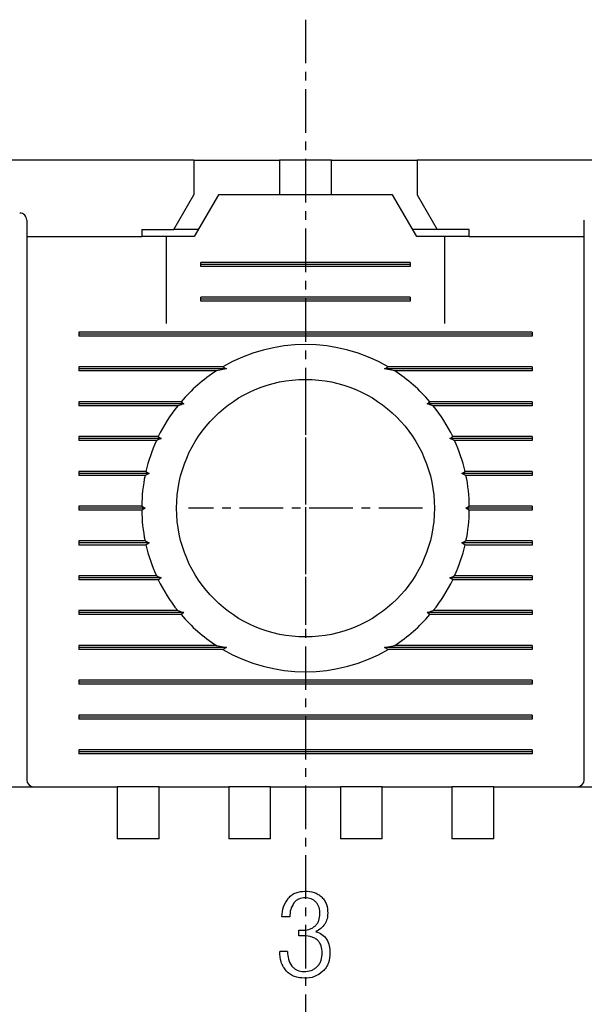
# Model space of a CAD drawing. Extents: x -26 to 1050, y -162 to 594.
# Tile 17 of 24: x 431 to 447, y 436 to 464. Entities that reach past the tile are written whole.
import ezdxf

# ---------------------------------------------------------------- set-up
doc = ezdxf.new("R2010")
doc.units = 0
doc.header["$MEASUREMENT"] = 0
doc.linetypes.add('CENTER', pattern=[2, 1.25, -0.25, 0.25, -0.25])
doc.layers.get('0').update_dxf_attribs({"linetype": 'CONTINUOUS'})
doc.layers.add('cen', color=1, linetype='CENTER')
doc.layers.add('di', color=3, linetype='CONTINUOUS')
doc.styles.add('KIM', font='ROMANS.shx', dxfattribs={"height": 5, "bigfont": 'GSG1.shx'})
doc.styles.get("Standard").update_dxf_attribs({"font": 'romans.shx', "height": 2, "bigfont": 'hgs.shx'})
doc.dimstyles.new('STANDARD$0', dxfattribs={"dimtxt": 5, "dimasz": 5, "dimexe": 1, "dimexo": 2, "dimgap": 2, "dimtad": 1, "dimdec": 4, "dimzin": 12, "dimdsep": 46, "dimtxsty": 'KIM', "dimcen": -1, "dimdle": 0.1, "dimadec": 0, "dimazin": 0, "dimtfac": 1, "dimtdec": 4, "dimtmove": 0, "dimatfit": 3, "dimfxl": 0, "dimtolj": 1, "dimtzin": 0, "dimarcsym": 0})

# ---------------------------------------------------------------- blocks, each defined once
blk = doc.blocks.new('*D290')
at = {"layer": 'di'}
for p, q in [((400.46, 460.379), (384.321, 460.379)), ((386.321, 457.579), (386.321, 364.679)), ((437.16, 361.879), (384.321, 361.879))]:
    blk.add_line(p, q, dxfattribs=at)
for points in [[(385.854, 457.579), (386.788, 457.579), (386.321, 460.379)], [(385.854, 364.679), (386.788, 364.679), (386.321, 361.879)]]:
    blk.add_solid(points, dxfattribs=at)
at = {"layer": 'di', "insert": (383.321, 411.479), "char_height": 2, "attachment_point": 5, "rotation": 90}
blk.add_mtext('\\A1;98.5', dxfattribs=at)

msp = doc.modelspace()

# ---------------------------------------------------------------- linework, layer by layer
for p, q in [((435.96, 460.379), (430.66, 460.379)), ((435.96, 460.379), (435.96, 459.379)), ((435.96, 460.379), (437.91, 460.379)), ((437.91, 460.379), (438.41, 460.379)), ((438.41, 460.379), (438.41, 459.379)), ((439.91, 460.379), (438.41, 460.379)), ((439.91, 459.379), (439.91, 460.379)), ((439.91, 460.379), (440.41, 460.379)), ((440.41, 460.379), (442.36, 460.379)), ((442.36, 460.379), (442.36, 459.379)), ((447.66, 460.379), (442.36, 460.379)), ((435.383, 458.379), (435.96, 459.379)), ((436.66, 459.379), (435.967, 458.179)), ((441.66, 459.379), (436.66, 459.379)), ((442.353, 458.179), (441.66, 459.379)), ((442.36, 459.379), (442.937, 458.379)), ((431.16, 458.179), (434.46, 458.179)), ((434.46, 458.379), (434.46, 458.179)), ((434.46, 458.379), (435.383, 458.379)), ((435.16, 458.179), (434.46, 458.179)), ((435.16, 458.179), (435.16, 455.679)), ((435.967, 458.179), (435.16, 458.179)), ((436.083, 458.379), (435.383, 458.379)), ((442.937, 458.379), (442.237, 458.379)), ((443.16, 458.179), (442.353, 458.179)), ((443.86, 458.379), (442.937, 458.379)), ((443.16, 455.679), (443.16, 458.179)), ((443.86, 458.179), (443.16, 458.179)), ((443.86, 458.179), (443.86, 458.379)), ((443.86, 458.179), (447.16, 458.179)), ((431.16, 457.772), (431.16, 442.579)), ((447.16, 442.579), (447.16, 457.772)), ((436.16, 457.321), (436.16, 457.437)), ((442.16, 457.437), (436.16, 457.437)), ((442.16, 457.379), (436.16, 457.379)), ((442.16, 457.321), (436.16, 457.321)), ((442.16, 457.437), (442.16, 457.321)), ((436.16, 456.321), (436.16, 456.437)), ((442.16, 456.437), (436.16, 456.437)), ((442.16, 456.379), (436.16, 456.379)), ((442.16, 456.321), (436.16, 456.321)), ((442.16, 456.437), (442.16, 456.321)), ((432.66, 455.437), (432.66, 455.321)), ((445.66, 455.437), (432.66, 455.437)), ((445.66, 455.379), (432.66, 455.379)), ((445.66, 455.321), (432.66, 455.321)), ((445.66, 455.437), (445.66, 455.321)), ((436.788, 454.437), (432.66, 454.437)), ((432.66, 454.437), (432.66, 454.321)), ((436.888, 454.379), (432.66, 454.379)), ((436.601, 454.321), (432.66, 454.321)), ((436.888, 454.379), (436.601, 454.321)), ((436.788, 454.437), (436.888, 454.379)), ((441.431, 454.379), (441.532, 454.437)), ((441.719, 454.321), (441.431, 454.379)), ((445.66, 454.379), (441.431, 454.379)), ((445.66, 454.437), (441.532, 454.437)), ((445.66, 454.321), (441.719, 454.321)), ((445.66, 454.437), (445.66, 454.321)), ((435.591, 453.437), (432.66, 453.437)), ((432.66, 453.437), (432.66, 453.321)), ((435.673, 453.379), (432.66, 453.379)), ((445.66, 453.379), (442.647, 453.379)), ((445.66, 453.437), (442.729, 453.437)), ((445.66, 453.437), (445.66, 453.321)), ((435.495, 453.321), (432.66, 453.321)), ((436.76, 453.179), (436.761, 453.195)), ((441.559, 453.195), (441.56, 453.179)), ((445.66, 453.321), (442.825, 453.321)), ((434.934, 452.437), (432.66, 452.437)), ((432.66, 452.437), (432.66, 452.321)), ((435.017, 452.379), (432.66, 452.379)), ((434.88, 452.321), (432.66, 452.321)), ((445.66, 452.379), (443.302, 452.379)), ((445.66, 452.437), (443.385, 452.437)), ((445.66, 452.321), (443.44, 452.321)), ((445.66, 452.437), (445.66, 452.321)), ((434.58, 451.437), (432.66, 451.437)), ((432.66, 451.437), (432.66, 451.321)), ((434.67, 451.379), (432.66, 451.379)), ((434.67, 451.379), (434.555, 451.321)), ((434.58, 451.437), (434.67, 451.379)), ((443.65, 451.379), (443.739, 451.437)), ((445.66, 451.379), (443.65, 451.379)), ((443.764, 451.321), (443.65, 451.379)), ((445.66, 451.437), (443.739, 451.437)), ((445.66, 451.437), (445.66, 451.321)), ((434.555, 451.321), (432.66, 451.321)), ((445.66, 451.321), (443.764, 451.321)), ((434.46, 450.437), (432.66, 450.437)), ((432.66, 450.437), (432.66, 450.321)), ((434.56, 450.379), (432.66, 450.379)), ((434.46, 450.321), (432.66, 450.321)), ((434.46, 450.437), (434.56, 450.379)), ((434.56, 450.379), (434.46, 450.321)), ((443.76, 450.379), (443.859, 450.437)), ((443.859, 450.321), (443.76, 450.379)), ((445.66, 450.379), (443.76, 450.379)), ((445.66, 450.437), (443.859, 450.437)), ((445.66, 450.321), (443.859, 450.321)), ((445.66, 450.437), (445.66, 450.321)), ((434.555, 449.437), (432.66, 449.437)), ((432.66, 449.437), (432.66, 449.321)), ((434.67, 449.379), (432.66, 449.379)), ((434.555, 449.437), (434.67, 449.379)), ((434.67, 449.379), (434.58, 449.321)), ((443.65, 449.379), (443.764, 449.437)), ((445.66, 449.379), (443.65, 449.379)), ((443.739, 449.321), (443.65, 449.379)), ((445.66, 449.437), (443.764, 449.437)), ((445.66, 449.437), (445.66, 449.321)), ((434.58, 449.321), (432.66, 449.321)), ((445.66, 449.321), (443.739, 449.321)), ((434.88, 448.437), (432.66, 448.437)), ((432.66, 448.437), (432.66, 448.321)), ((435.017, 448.379), (432.66, 448.379)), ((434.934, 448.321), (432.66, 448.321)), ((445.66, 448.379), (443.302, 448.379)), ((445.66, 448.321), (443.385, 448.321)), ((445.66, 448.437), (443.44, 448.437)), ((445.66, 448.437), (445.66, 448.321)), ((435.495, 447.437), (432.66, 447.437)), ((432.66, 447.437), (432.66, 447.321)), ((436.76, 447.563), (436.76, 447.579)), ((441.56, 447.579), (441.56, 447.563)), ((445.66, 447.437), (442.825, 447.437)), ((445.66, 447.437), (445.66, 447.321)), ((435.673, 447.379), (432.66, 447.379)), ((435.591, 447.321), (432.66, 447.321)), ((445.66, 447.379), (442.647, 447.379)), ((445.66, 447.321), (442.729, 447.321)), ((436.601, 446.437), (432.66, 446.437)), ((432.66, 446.437), (432.66, 446.321)), ((436.888, 446.379), (432.66, 446.379)), ((436.788, 446.321), (432.66, 446.321)), ((436.601, 446.437), (436.888, 446.379)), ((436.888, 446.379), (436.788, 446.321)), ((441.431, 446.379), (441.719, 446.437)), ((441.532, 446.321), (441.431, 446.379)), ((445.66, 446.379), (441.431, 446.379)), ((445.66, 446.321), (441.532, 446.321)), ((445.66, 446.437), (441.719, 446.437)), ((445.66, 446.437), (445.66, 446.321)), ((432.66, 445.437), (432.66, 445.321)), ((445.66, 445.437), (432.66, 445.437)), ((445.66, 445.437), (445.66, 445.321)), ((445.66, 445.379), (432.66, 445.379)), ((445.66, 445.321), (432.66, 445.321)), ((432.66, 444.437), (432.66, 444.321)), ((445.66, 444.437), (432.66, 444.437)), ((445.66, 444.379), (432.66, 444.379)), ((445.66, 444.321), (432.66, 444.321)), ((445.66, 444.437), (445.66, 444.321)), ((432.66, 443.437), (432.66, 443.321)), ((445.66, 443.437), (432.66, 443.437)), ((445.66, 443.437), (445.66, 443.321)), ((445.66, 443.379), (432.66, 443.379)), ((445.66, 443.321), (432.66, 443.321)), ((419.56, 442.379), (433.76, 442.379)), ((433.76, 442.379), (433.76, 441.687)), ((434.96, 442.379), (433.76, 442.379)), ((434.96, 442.379), (436.96, 442.379)), ((434.96, 441.687), (434.96, 442.379)), ((436.96, 442.379), (436.96, 441.687)), ((438.16, 442.379), (436.96, 442.379)), ((438.16, 442.379), (440.16, 442.379)), ((438.16, 441.687), (438.16, 442.379)), ((440.16, 442.379), (440.16, 441.687)), ((441.36, 442.379), (440.16, 442.379)), ((441.36, 442.379), (443.36, 442.379)), ((441.36, 441.687), (441.36, 442.379)), ((443.36, 442.379), (443.36, 441.687)), ((444.56, 442.379), (443.36, 442.379)), ((444.56, 442.379), (458.76, 442.379)), ((444.56, 441.687), (444.56, 442.379)), ((433.76, 441.687), (433.76, 440.879)), ((434.96, 440.879), (434.96, 441.687)), ((436.96, 441.687), (436.96, 440.879)), ((438.16, 440.879), (438.16, 441.687)), ((440.16, 441.687), (440.16, 440.879)), ((441.36, 440.879), (441.36, 441.687)), ((443.36, 441.687), (443.36, 440.879)), ((444.56, 440.879), (444.56, 441.687)), ((434.96, 440.879), (433.76, 440.879)), ((438.16, 440.879), (436.96, 440.879)), ((441.36, 440.879), (440.16, 440.879)), ((444.56, 440.879), (443.36, 440.879)), ((438.709, 438.642), (438.484, 438.642)), ((438.965, 438.097), (438.965, 438.257)), ((438.965, 438.257), (439.049, 438.254)), ((439.07, 438.1), (438.965, 438.097)), ((438.644, 437.648), (438.42, 437.648))]:
    msp.add_line(p, q)
at = {"flags": 128}
for points in [[(435.591, 453.437), (435.633, 453.407), (435.673, 453.379)], [(442.647, 453.379), (442.687, 453.407), (442.729, 453.437)], [(434.934, 452.437), (435, 452.391), (435.017, 452.379)], [(443.385, 448.321), (443.319, 448.367), (443.302, 448.379)], [(435.673, 447.379), (435.633, 447.351), (435.591, 447.321)], [(442.729, 447.321), (442.687, 447.351), (442.647, 447.379)]]:
    msp.add_lwpolyline(points, dxfattribs=at)
msp.add_circle((439.16, 450.379), 3.7)
for centre, radius, start, end in [((430.96, 458.653), 0.2, 0, 90.3546), ((439.16, 450.379), 4.7, 59.6946, 120.3054), ((439.16, 450.379), 4.7, 122.9885, 139.4145), ((439.16, 450.379), 4.7, 40.5855, 57.0115), ((439.16, 450.379), 4.7, 141.2434, 154.0354), ((439.16, 450.379), 4.7, 25.9646, 38.7566), ((439.16, 450.379), 4.7, 155.591, 166.9942), ((439.16, 450.379), 4.7, 13.0058, 24.409), ((439.16, 450.379), 4.7, 168.4349, 179.2962), ((439.16, 450.379), 4.7, 0.7038, 11.5651), ((439.16, 450.379), 4.7, 180.7038, 191.5651), ((439.16, 450.379), 4.7, 348.4349, 359.2962), ((439.16, 450.379), 4.7, 193.0058, 204.409), ((439.16, 450.379), 4.7, 335.591, 346.9942), ((439.16, 450.379), 4.7, 205.9646, 218.7566), ((439.16, 450.379), 4.7, 321.2434, 334.0354), ((439.16, 450.379), 4.7, 220.5855, 237.0115), ((439.16, 450.379), 4.7, 302.9885, 319.4145), ((439.16, 450.379), 4.7, 239.6946, 300.3054), ((431.36, 442.579), 0.2, 180, 270), ((446.96, 442.579), 0.2, 270, 0)]:
    msp.add_arc(centre, radius, start, end)
for points, knots in [([(431.16, 458.653), (431.16, 458.652), (431.16, 458.648), (431.16, 458.575), (431.16, 458.38), (431.16, 458.103), (431.16, 457.882), (431.16, 457.772)], [0, 0, 0, 0, 0.070864, 0.303143, 0.535428, 0.767714, 1, 1, 1, 1]), ([(447.16, 457.772), (447.16, 457.806), (447.16, 457.95), (447.16, 458.194), (447.16, 458.448), (447.16, 458.62), (447.16, 458.642), (447.16, 458.653)], [0, 0, 0, 0, 0.070888, 0.30317, 0.535449, 0.767724, 1, 1, 1, 1]), ([(435.673, 453.379), (435.655, 453.373), (435.595, 453.354), (435.536, 453.335), (435.495, 453.321)], [0, 0, 0, 0, 0.296332, 1, 1, 1, 1]), ([(442.825, 453.321), (442.783, 453.335), (442.724, 453.354), (442.665, 453.373), (442.647, 453.379)], [0, 0, 0, 0, 0.7036676, 1, 1, 1, 1]), ([(435.017, 452.379), (435.014, 452.377), (434.968, 452.358), (434.922, 452.339), (434.88, 452.321)], [0, 0, 0, 0, 0.076336, 1, 1, 1, 1]), ([(443.302, 452.379), (443.308, 452.383), (443.336, 452.402), (443.363, 452.421), (443.385, 452.437)], [0, 0, 0, 0, 0.205241, 1, 1, 1, 1]), ([(443.44, 452.321), (443.398, 452.339), (443.352, 452.358), (443.306, 452.377), (443.302, 452.379)], [0, 0, 0, 0, 0.923664, 1, 1, 1, 1]), ([(434.88, 448.437), (434.922, 448.419), (434.968, 448.399), (435.014, 448.38), (435.017, 448.379)], [0, 0, 0, 0, 0.922331, 1, 1, 1, 1]), ([(435.017, 448.379), (435.012, 448.375), (434.984, 448.356), (434.956, 448.336), (434.934, 448.321)], [0, 0, 0, 0, 0.206513, 1, 1, 1, 1]), ([(443.302, 448.379), (443.306, 448.38), (443.352, 448.399), (443.398, 448.419), (443.44, 448.437)], [0, 0, 0, 0, 0.077669, 1, 1, 1, 1]), ([(435.495, 447.437), (435.536, 447.423), (435.595, 447.403), (435.655, 447.384), (435.673, 447.379)], [0, 0, 0, 0, 0.702611, 1, 1, 1, 1]), ([(442.647, 447.379), (442.665, 447.384), (442.724, 447.403), (442.783, 447.423), (442.825, 447.437)], [0, 0, 0, 0, 0.297389, 1, 1, 1, 1]), ([(438.675, 439.186), (438.706, 439.216), (438.769, 439.277), (438.925, 439.36), (439.056, 439.371), (439.143, 439.379)], [0, 0, 0, 0, 0.251597, 0.501735, 1, 1, 1, 1]), ([(439.143, 439.379), (439.232, 439.373), (439.366, 439.364), (439.531, 439.293), (439.598, 439.235), (439.632, 439.206)], [0, 0, 0, 0, 0.500587, 0.749874, 1, 1, 1, 1]), ([(439.632, 439.206), (439.659, 439.174), (439.713, 439.111), (439.784, 438.958), (439.793, 438.832), (439.798, 438.748)], [0, 0, 0, 0, 0.249365, 0.498292, 1, 1, 1, 1]), ([(438.484, 438.642), (438.492, 438.741), (438.506, 438.94), (438.619, 439.104), (438.675, 439.186)], [0, 0, 0, 0, 0.5024852, 1, 1, 1, 1]), ([(438.829, 439.046), (438.792, 438.984), (438.718, 438.859), (438.712, 438.715), (438.709, 438.642)], [0, 0, 0, 0, 0.496748, 1, 1, 1, 1]), ([(439.145, 439.187), (439.085, 439.181), (438.995, 439.173), (438.89, 439.111), (438.85, 439.068), (438.829, 439.046)], [0, 0, 0, 0, 0.499036, 0.748555, 1, 1, 1, 1]), ([(439.463, 439.061), (439.442, 439.081), (439.399, 439.121), (439.293, 439.176), (439.204, 439.182), (439.145, 439.187)], [0, 0, 0, 0, 0.249903, 0.499161, 1, 1, 1, 1]), ([(439.574, 438.73), (439.57, 438.79), (439.564, 438.88), (439.519, 438.991), (439.482, 439.038), (439.463, 439.061)], [0, 0, 0, 0, 0.500511, 0.749901, 1, 1, 1, 1]), ([(439.433, 438.375), (439.456, 438.399), (439.501, 438.446), (439.562, 438.565), (439.569, 438.664), (439.574, 438.73)], [0, 0, 0, 0, 0.25034, 0.499812, 1, 1, 1, 1]), ([(439.798, 438.748), (439.795, 438.692), (439.789, 438.58), (439.737, 438.481), (439.711, 438.432)], [0, 0, 0, 0, 0.50203, 1, 1, 1, 1]), ([(439.049, 438.254), (439.118, 438.258), (439.221, 438.263), (439.352, 438.312), (439.406, 438.354), (439.433, 438.375)], [0, 0, 0, 0, 0.500518, 0.750129, 1, 1, 1, 1]), ([(439.711, 438.432), (439.676, 438.388), (439.606, 438.3), (439.509, 438.244), (439.46, 438.215)], [0, 0, 0, 0, 0.500746, 1, 1, 1, 1]), ([(439.493, 437.98), (439.462, 438.001), (439.401, 438.043), (439.257, 438.091), (439.145, 438.096), (439.07, 438.1)], [0, 0, 0, 0, 0.2486725, 0.4977245, 1, 1, 1, 1]), ([(439.46, 438.215), (439.521, 438.193), (439.641, 438.149), (439.724, 438.051), (439.765, 438.002)], [0, 0, 0, 0, 0.500523, 1, 1, 1, 1]), ([(439.638, 437.607), (439.634, 437.677), (439.627, 437.78), (439.566, 437.907), (439.517, 437.956), (439.493, 437.98)], [0, 0, 0, 0, 0.50017, 0.749372, 1, 1, 1, 1]), ([(439.765, 438.002), (439.795, 437.939), (439.855, 437.813), (439.86, 437.674), (439.862, 437.605)], [0, 0, 0, 0, 0.5003916, 1, 1, 1, 1]), ([(438.611, 437.085), (438.58, 437.124), (438.518, 437.204), (438.436, 437.392), (438.426, 437.546), (438.42, 437.648)], [0, 0, 0, 0, 0.248919, 0.497544, 1, 1, 1, 1]), ([(438.644, 437.648), (438.647, 437.572), (438.653, 437.419), (438.732, 437.289), (438.771, 437.224)], [0, 0, 0, 0, 0.502132, 1, 1, 1, 1]), ([(439.498, 437.214), (439.521, 437.241), (439.568, 437.296), (439.626, 437.428), (439.633, 437.536), (439.638, 437.607)], [0, 0, 0, 0, 0.2497976, 0.4989797, 1, 1, 1, 1]), ([(439.862, 437.605), (439.855, 437.508), (439.843, 437.362), (439.758, 437.185), (439.693, 437.112), (439.661, 437.076)], [0, 0, 0, 0, 0.49928, 0.748692, 1, 1, 1, 1]), ([(438.771, 437.224), (438.793, 437.2), (438.838, 437.153), (438.952, 437.086), (439.05, 437.077), (439.116, 437.071)], [0, 0, 0, 0, 0.250679, 0.500116, 1, 1, 1, 1]), ([(439.116, 437.071), (439.186, 437.076), (439.291, 437.084), (439.419, 437.144), (439.472, 437.191), (439.498, 437.214)], [0, 0, 0, 0, 0.499525, 0.748942, 1, 1, 1, 1]), ([(439.128, 436.879), (439.032, 436.887), (438.888, 436.899), (438.716, 436.986), (438.646, 437.052), (438.611, 437.085)], [0, 0, 0, 0, 0.499478, 0.748989, 1, 1, 1, 1]), ([(439.661, 437.076), (439.582, 437.016), (439.424, 436.896), (439.227, 436.885), (439.128, 436.879)], [0, 0, 0, 0, 0.498842, 1, 1, 1, 1])]:
    msp.add_open_spline(points, degree=3, knots=knots)
at = {"layer": 'cen'}
for p, q in [((439.16, 464.409), (439.16, 359.399)), ((439.16, 453.734), (439.16, 447.024)), ((442.515, 450.379), (435.805, 450.379))]:
    msp.add_line(p, q, dxfattribs=at)

# ---------------------------------------------------------------- dimensions: what is measured, and where the dimension line sits
at = {"layer": 'di'}
dim = msp.add_linear_dim(base=(386.321, 361.879), p1=(402.46, 460.379), p2=(439.16, 361.879), angle=90, dimstyle='STANDARD$0', override={"dimtxt": 3, "dimasz": 2.8, "dimexe": 2, "dimdec": 2, "dimzin": 8, "dimtxsty": 'Standard', "dimcen": 0, "dimclrd": 256, "dimclre": 256, "dimclrt": 256, "dimadec": 2, "dimazin": 2, "dimtfac": 0.6, "dimtdec": 2, "dimtzin": 8, "dimlwd": 65535, "dimlwe": 65535, "dimarcsym": 1}, dxfattribs=at)
dim.commit()
dim.dimension.update_dxf_attribs({"geometry": '*D290', "text_midpoint": (386.321, 411.479), "dimtype": 160})

doc.saveas('drawing.dxf')
